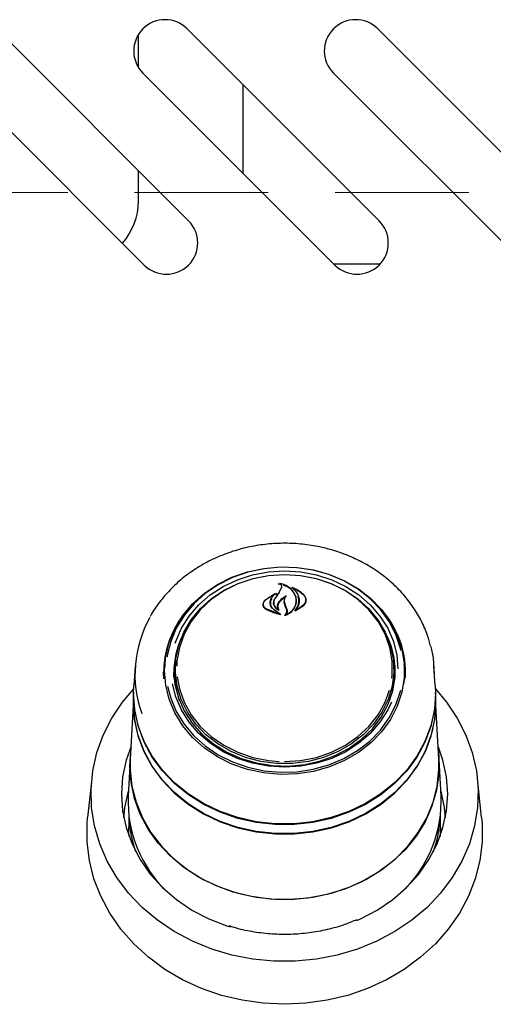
# Model space of a CAD drawing. Header units: inches. Extents: x 33 to 211, y 23 to 146.
# Tile 7 of 66: x 69.35 to 72.19, y 51.42 to 57.32. Entities that reach past the tile are written whole.
import ezdxf

# ---------------------------------------------------------------- set-up
doc = ezdxf.new("R2010")
doc.units = ezdxf.units.IN
doc.header["$LTSCALE"] = 16
doc.header["$MEASUREMENT"] = 0
doc.linetypes.add('HIDDEN', pattern=[0.075, 0.05, -0.025])
doc.layers.add('FORMAT', color=7, linetype='Continuous')

msp = doc.modelspace()

# ---------------------------------------------------------------- linework, layer by layer
at = {"color": 7, "linetype": 'Continuous', "lineweight": 25}
for p, q in [((70.3654, 56.1119), (69.2164, 57.261)), ((71.5064, 56.1119), (70.3574, 57.261)), ((72.6474, 56.1119), (71.4984, 57.261)), ((70.0653, 57.0298), (70.0653, 57.227)), ((68.9512, 56.9958), (70.1003, 55.8468)), ((70.0922, 56.9958), (71.2413, 55.8468)), ((71.2332, 56.9958), (72.3823, 55.8468)), ((70.6903, 56.928), (70.6903, 56.3977)), ((70.0653, 56.2283), (70.0653, 56.412)), ((71.2347, 55.8533), (71.5126, 55.8533)), ((70.9093, 53.9334), (70.9043, 53.9365)), ((70.9055, 53.8839), (70.9186, 53.9068)), ((70.9205, 53.9114), (70.9073, 53.8873)), ((70.912, 53.94), (70.912, 53.9339)), ((70.9186, 53.9068), (70.9199, 53.9146)), ((70.9202, 53.9107), (70.9202, 53.9146)), ((70.9845, 53.915), (70.9845, 53.9099)), ((70.8797, 53.8763), (70.8228, 53.8383)), ((70.8612, 53.8517), (70.8809, 53.8751)), ((70.8812, 53.8718), (70.8812, 53.8756)), ((70.8936, 53.8785), (70.885, 53.8714)), ((70.9379, 53.8356), (70.9379, 53.8213)), ((71.0106, 53.8258), (71.0106, 53.8383)), ((71.068, 53.8306), (71.068, 53.8426)), ((70.8122, 53.8162), (70.8122, 53.8038)), ((70.8286, 53.7901), (70.9066, 53.7586)), ((70.8703, 53.821), (70.8752, 53.8268)), ((70.8752, 53.827), (70.8752, 53.813)), ((70.9076, 53.76), (70.8753, 53.7838)), ((70.8767, 53.7837), (70.9159, 53.7559)), ((70.9017, 53.7853), (70.9017, 53.7865)), ((70.9374, 53.8228), (70.9441, 53.8046)), ((70.9393, 53.8253), (70.946, 53.8068)), ((70.9529, 53.7827), (70.9441, 53.8046)), ((70.946, 53.8068), (70.9548, 53.7841)), ((71.0045, 53.7767), (71.0568, 53.811)), ((71.0098, 53.7837), (71.0098, 53.7825)), ((71.0113, 53.783), (71.0552, 53.8143)), ((70.9079, 53.7588), (70.9079, 53.7594)), ((70.9484, 53.7541), (70.9484, 53.7537)), ((70.046, 53.4443), (70.038, 53.3301)), ((70.2234, 53.4556), (70.2227, 53.4445)), ((70.2841, 53.3994), (70.2853, 53.4338)), ((70.2873, 53.4619), (70.2853, 53.4338)), ((71.5954, 53.4338), (71.5934, 53.4619)), ((71.658, 53.4445), (71.6572, 53.4556)), ((71.8427, 53.3301), (71.8347, 53.4443)), ((70.2175, 53.3711), (70.2162, 53.4091)), ((70.2177, 53.3688), (70.2163, 53.4068)), ((70.2781, 53.3796), (70.2773, 53.4069)), ((70.0363, 53.2828), (70.038, 53.3301)), ((70.0364, 53.2882), (70.0348, 53.2594)), ((71.8458, 53.2594), (71.8443, 53.2882)), ((71.8468, 53.2238), (71.8458, 53.2594)), ((70.034, 53.2121), (70.0169, 52.8855)), ((71.8638, 52.8855), (71.8467, 53.2121)), ((70.0152, 52.8853), (70.0038, 52.6672)), ((70.0143, 52.8489), (70.0194, 52.9328)), ((71.8769, 52.6672), (71.8654, 52.8853)), ((69.7861, 52.7717), (69.7615, 52.5384)), ((72.1191, 52.5384), (72.0946, 52.7717)), ((71.8778, 52.6304), (71.8769, 52.6672)), ((70.0073, 52.5517), (70.0073, 52.4803)), ((71.8734, 52.4803), (71.8734, 52.5514))]:
    msp.add_line(p, q, dxfattribs=at)
at = {"color": 7, "linetype": 'Continuous', "lineweight": 25, "flags": 128}
for points in [[(70.2221, 53.418), (70.2291, 53.5046), (70.2499, 53.5895), (70.2842, 53.671), (70.3312, 53.7476), (70.3901, 53.8178), (70.4598, 53.8803), (70.5387, 53.9337), (70.6255, 53.9771), (70.7184, 54.0096), (70.8156, 54.0306), (70.9153, 54.0396), (71.0154, 54.0366), (71.1141, 54.0215), (71.2094, 53.9947), (71.2994, 53.9567), (71.3825, 53.9082), (71.457, 53.8501), (71.5214, 53.7836), (71.5745, 53.71), (71.6152, 53.6308), (71.6429, 53.5473), (71.6568, 53.4614), (71.6568, 53.3746), (71.6429, 53.2887), (71.6152, 53.2053), (71.5745, 53.126), (71.5214, 53.0524), (71.457, 52.9859), (71.3825, 52.9279), (71.2994, 52.8794), (71.2094, 52.8413), (71.1141, 52.8145), (71.0154, 52.7994), (70.9153, 52.7964), (70.8156, 52.8055), (70.7184, 52.8265), (70.6255, 52.859), (70.5387, 52.9024), (70.4598, 52.9558), (70.3901, 53.0182), (70.3312, 53.0884), (70.2842, 53.165), (70.2499, 53.2466), (70.2291, 53.3315), (70.2221, 53.418)], [(71.637, 53.539), (71.6342, 53.5513), (71.6069, 53.6336), (71.5666, 53.7119), (71.5142, 53.7846), (71.4506, 53.8503), (71.377, 53.9076), (71.295, 53.9555), (71.2061, 53.9931), (71.1119, 54.0196), (71.0145, 54.0345), (70.9156, 54.0375), (70.8172, 54.0285), (70.7211, 54.0078), (70.6294, 53.9757), (70.5437, 53.9328), (70.4657, 53.8801), (70.397, 53.8184), (70.3388, 53.7491), (70.2923, 53.6734), (70.2585, 53.5929), (70.2379, 53.509), (70.2366, 53.5005)], [(70.2858, 53.5825), (70.2892, 53.5929), (70.323, 53.6715), (70.3694, 53.7451), (70.4275, 53.8122), (70.4959, 53.8715), (70.5734, 53.9218), (70.6584, 53.962), (70.7491, 53.9913), (70.8438, 54.0091), (70.9403, 54.0151), (71.0369, 54.0091), (71.1315, 53.9913), (71.2223, 53.962), (71.3072, 53.9218), (71.3847, 53.8715), (71.4532, 53.8122), (71.5112, 53.7451), (71.5576, 53.6715), (71.5915, 53.5929), (71.6121, 53.511), (71.619, 53.4297)], [(70.9403, 53.9943), (71.0356, 53.9883), (71.1288, 53.9703), (71.218, 53.9407), (71.3013, 53.9002), (71.3769, 53.8497), (71.4432, 53.7901), (71.4988, 53.7228), (71.5425, 53.6493), (71.5733, 53.571), (71.5907, 53.4896), (71.5942, 53.407), (71.5837, 53.3248), (71.5596, 53.2447), (71.5222, 53.1686), (71.4725, 53.098), (71.4114, 53.0344), (71.3402, 52.9792), (71.2605, 52.9336), (71.1741, 52.8984), (71.0826, 52.8746), (70.9881, 52.8626), (70.8926, 52.8626), (70.7981, 52.8746), (70.7066, 52.8984), (70.6201, 52.9336), (70.5405, 52.9792), (70.4693, 53.0344), (70.4082, 53.098), (70.3585, 53.1686), (70.3211, 53.2447), (70.2969, 53.3248), (70.2865, 53.407), (70.29, 53.4896), (70.3073, 53.571), (70.3382, 53.6493), (70.3819, 53.7228), (70.4374, 53.7901), (70.5037, 53.8497), (70.5793, 53.9002), (70.6626, 53.9407), (70.7518, 53.9703), (70.8451, 53.9883), (70.9403, 53.9943)], [(71.5824, 53.3724), (71.5844, 53.3913), (71.5844, 53.4749), (71.57, 53.5576), (71.5416, 53.6375), (71.4997, 53.7128), (71.4453, 53.7819), (71.3797, 53.8432), (71.3042, 53.8953), (71.2206, 53.9371), (71.1307, 53.9677), (71.0366, 53.9863), (70.9403, 53.9925), (70.8441, 53.9863), (70.75, 53.9677), (70.6601, 53.9371), (70.5765, 53.8953), (70.501, 53.8432), (70.4353, 53.7819), (70.381, 53.7128), (70.3391, 53.6375), (70.3106, 53.5576), (70.2962, 53.4749), (70.2946, 53.4454)], [(71.8156, 53.5632), (71.8293, 53.4946), (71.8363, 53.3974)], [(71.6553, 53.3413), (71.6593, 53.4069), (71.658, 53.4445)], [(70.2775, 53.387), (70.2834, 53.3381), (70.3044, 53.2561), (70.3391, 53.1777), (70.3865, 53.1045), (70.4458, 53.0381), (70.5156, 52.9798), (70.5944, 52.9309), (70.6806, 52.8926), (70.7724, 52.8654), (70.8677, 52.8502), (70.9646, 52.8471), (71.061, 52.8563), (71.1547, 52.8776), (71.244, 52.9104), (71.3267, 52.9541), (71.4012, 53.0078), (71.4659, 53.0704), (71.5194, 53.1404), (71.5606, 53.2164), (71.5885, 53.2968), (71.6026, 53.3798), (71.6032, 53.387)], [(70.3109, 53.2387), (70.2911, 53.3166), (70.2841, 53.3994)], [(70.2972, 53.381), (70.3106, 53.3087), (70.3391, 53.2288), (70.381, 53.1535), (70.4353, 53.0844), (70.501, 53.0231), (70.5765, 52.971), (70.6601, 52.9292), (70.75, 52.8986), (70.8441, 52.88), (70.908, 52.8745)], [(71.8432, 53.31), (71.9106, 53.2296), (71.9745, 53.1338), (72.0258, 53.0326), (72.0639, 52.927), (72.0884, 52.8185), (72.0989, 52.7083), (72.0954, 52.5977), (72.0779, 52.4882), (72.0465, 52.381), (72.0017, 52.2774), (71.9441, 52.1787), (71.8742, 52.0862), (71.7931, 52.0008), (71.7015, 51.9237), (71.6008, 51.8557), (71.492, 51.7978), (71.3765, 51.7506), (71.2557, 51.7147), (71.1311, 51.6905), (71.0042, 51.6784), (70.8765, 51.6784), (70.7495, 51.6905), (70.6249, 51.7147), (70.5042, 51.7506), (70.3887, 51.7978), (70.2799, 51.8557), (70.1791, 51.9237), (70.0876, 52.0008), (70.0064, 52.0862), (69.9366, 52.1787), (69.8789, 52.2774), (69.8341, 52.381), (69.8028, 52.4882), (69.7852, 52.5977), (69.7817, 52.7083), (69.7923, 52.8185), (69.8167, 52.927), (69.8549, 53.0326), (69.9062, 53.1338), (69.97, 53.2296), (70.0375, 53.3101)], [(71.8427, 53.3301), (71.8443, 53.2828), (71.8372, 53.1846), (71.8159, 53.0881), (71.7809, 52.9946), (71.7325, 52.9056), (71.6717, 52.8226), (71.5993, 52.7468), (71.5166, 52.6795), (71.4247, 52.6217), (71.3252, 52.5744), (71.2197, 52.5382), (71.1097, 52.5137), (70.9971, 52.5014), (70.8836, 52.5014), (70.7709, 52.5137), (70.661, 52.5382), (70.5554, 52.5744), (70.4559, 52.6217), (70.3641, 52.6795), (70.2813, 52.7468), (70.209, 52.8226), (70.1482, 52.9056), (70.0998, 52.9946), (70.0647, 53.0881), (70.0435, 53.1846), (70.0363, 53.2828)], [(70.24, 53.3258), (70.2585, 53.2542), (70.2923, 53.1737), (70.3388, 53.098), (70.397, 53.0287), (70.4657, 52.967), (70.5437, 52.9143), (70.6294, 52.8714), (70.7211, 52.8393), (70.8172, 52.8186), (70.9156, 52.8096), (71.0145, 52.8126), (71.1119, 52.8275), (71.2061, 52.854), (71.295, 52.8915), (71.377, 52.9395), (71.4506, 52.9968), (71.5142, 53.0625), (71.5666, 53.1351), (71.6069, 53.2134), (71.6342, 53.2958), (71.6357, 53.3021)], [(71.5795, 53.2298), (71.5576, 53.1832), (71.5112, 53.1096), (71.4532, 53.0425), (71.3847, 52.9832), (71.3072, 52.9329), (71.2223, 52.8928), (71.1315, 52.8634), (71.0369, 52.8456), (70.9403, 52.8396), (70.8438, 52.8456), (70.7491, 52.8634), (70.6584, 52.8928), (70.5734, 52.9329), (70.4959, 52.9832), (70.4275, 53.0425), (70.3694, 53.1096), (70.323, 53.1832), (70.2892, 53.2618), (70.2693, 53.3394)], [(70.9403, 52.8738), (71.0366, 52.88), (71.1307, 52.8986), (71.2206, 52.9292), (71.3042, 52.971), (71.3797, 53.0231), (71.4453, 53.0844), (71.4997, 53.1535), (71.5416, 53.2288), (71.568, 53.3011)], [(70.0348, 53.2594), (70.0339, 53.2238), (70.0411, 53.1254), (70.0624, 53.0285), (70.0976, 52.9348), (70.146, 52.8456), (70.207, 52.7624), (70.2796, 52.6864), (70.3626, 52.6189), (70.4546, 52.561), (70.5544, 52.5135), (70.6602, 52.4772), (70.7705, 52.4527), (70.8834, 52.4403), (70.9973, 52.4403), (71.1102, 52.4527), (71.2204, 52.4772), (71.3263, 52.5135), (71.426, 52.561), (71.5181, 52.6189), (71.6011, 52.6864), (71.6736, 52.7624), (71.7346, 52.8456), (71.7831, 52.9348), (71.8183, 53.0285), (71.8396, 53.1254), (71.8468, 53.2238)], [(71.8275, 53.0703), (71.8167, 53.0293), (71.7816, 52.9357), (71.7332, 52.8467), (71.6723, 52.7636), (71.5999, 52.6878), (71.5171, 52.6204), (71.4251, 52.5626), (71.3256, 52.5152), (71.2199, 52.4789), (71.1099, 52.4545), (70.9971, 52.4421), (70.8835, 52.4421), (70.7708, 52.4545), (70.6607, 52.4789), (70.5551, 52.5152), (70.4555, 52.5626), (70.3636, 52.6204), (70.2808, 52.6878), (70.2084, 52.7636), (70.1475, 52.8467), (70.0991, 52.9357), (70.064, 53.0293), (70.0427, 53.1259), (70.0356, 53.2241), (70.0357, 53.2378)], [(71.8418, 53.2235), (71.8368, 53.1797), (71.8155, 53.0831), (71.7805, 52.9897), (71.7322, 52.9008), (71.6714, 52.8178), (71.599, 52.7421), (71.5163, 52.6748), (71.4245, 52.617), (71.3251, 52.5697), (71.2196, 52.5335), (71.1097, 52.5091), (70.9971, 52.4968), (70.8836, 52.4968), (70.771, 52.5091), (70.6611, 52.5335), (70.5556, 52.5697), (70.4562, 52.617), (70.3644, 52.6748), (70.2816, 52.7421), (70.2093, 52.8178), (70.1485, 52.9008), (70.1002, 52.9897), (70.0651, 53.0831), (70.0439, 53.1797), (70.039, 53.2229)], [(70.0211, 52.9656), (69.9922, 52.8827), (69.971, 52.7823), (69.9639, 52.6803), (69.971, 52.5784), (69.9922, 52.478), (70.0273, 52.3805), (70.0757, 52.2874), (70.1367, 52.2), (70.2094, 52.1196), (70.2928, 52.0474), (70.3856, 51.9844), (70.4865, 51.9316), (70.5941, 51.8897), (70.6147, 51.8831)], [(71.3725, 51.922), (71.3941, 51.9316), (71.495, 51.9844), (71.5878, 52.0474), (71.6712, 52.1196), (71.7439, 52.2), (71.8049, 52.2874), (71.8533, 52.3805), (71.8884, 52.478), (71.9097, 52.5784), (71.9168, 52.6803), (71.9097, 52.7823), (71.8884, 52.8827), (71.8596, 52.9655)], [(71.8613, 52.9328), (71.8646, 52.8983), (71.8646, 52.7995), (71.8506, 52.7015), (71.8228, 52.6058), (71.7816, 52.5137), (71.7277, 52.4267), (71.6618, 52.3461), (71.585, 52.2731), (71.4984, 52.2089), (71.4034, 52.1543), (71.3013, 52.1103), (71.1938, 52.0775), (71.0824, 52.0564), (70.9689, 52.0473), (70.8549, 52.0503), (70.7422, 52.0655), (70.6326, 52.0925), (70.5276, 52.131), (70.4288, 52.1803), (70.3378, 52.2399), (70.256, 52.3086), (70.1845, 52.3855), (70.1245, 52.4695), (70.0768, 52.5592), (70.0422, 52.6533), (70.0213, 52.7503), (70.0143, 52.8489), (70.0143, 52.8489)], [(70.0169, 52.8855), (70.0164, 52.8245), (70.0269, 52.7263), (70.0512, 52.6301), (70.089, 52.5371), (70.1398, 52.4489), (70.2026, 52.3667), (70.2767, 52.2918), (70.3608, 52.2254), (70.4537, 52.1685), (70.554, 52.1219), (70.6601, 52.0863), (70.7705, 52.0622), (70.8834, 52.0501), (70.9972, 52.0501), (71.1102, 52.0622), (71.2206, 52.0863), (71.3267, 52.1219), (71.427, 52.1685), (71.5199, 52.2254), (71.604, 52.2918), (71.678, 52.3667), (71.7409, 52.4489), (71.7916, 52.5371), (71.8295, 52.6301), (71.8538, 52.7263), (71.8643, 52.8245), (71.8638, 52.8855)], [(69.978, 52.537), (69.9843, 52.5992), (70.0054, 52.6969)], [(71.8753, 52.6968), (71.8963, 52.5992), (71.9026, 52.537)], [(72.1191, 52.5384), (72.1222, 52.5022), (72.1224, 52.3911), (72.1087, 52.2806), (72.0812, 52.1721), (72.0404, 52.0668), (71.9866, 51.9659), (71.9206, 51.8707), (71.843, 51.7822), (71.7549, 51.7015), (71.6572, 51.6295), (71.551, 51.5672), (71.4377, 51.5151), (71.3186, 51.4739), (71.195, 51.4442), (71.0684, 51.4262), (70.9403, 51.4202), (70.8122, 51.4262), (70.6857, 51.4442), (70.5621, 51.4739), (70.4429, 51.5151), (70.3296, 51.5672), (70.2235, 51.6295), (70.1257, 51.7015), (70.0376, 51.7822), (69.96, 51.8707), (69.894, 51.9659), (69.8403, 52.0668), (69.7994, 52.1721), (69.772, 52.2806), (69.7583, 52.3911), (69.7584, 52.5022), (69.7615, 52.5384)], [(70.0094, 52.425), (70.0083, 52.4429), (70.0073, 52.4803)], [(71.8734, 52.4803), (71.8724, 52.4429), (71.8712, 52.425)]]:
    msp.add_lwpolyline(points, dxfattribs=at)
at = {"color": 7, "linetype": 'Continuous', "lineweight": 25}
for centre, radius, start, end in [((70.2248, 57.1284), 0.1875, 45, 225), ((71.3658, 57.1284), 0.1875, 45, 225), ((69.6903, 56.2283), 0.375, 318.07219, 0), ((70.2328, 55.9793), 0.1875, 225, 45), ((71.3738, 55.9793), 0.1875, 225, 45), ((76.465, 50.0576), 6.7494, 145.42963, 145.79281), ((74.8292, 51.0876), 4.8181, 144.5234, 145.02169), ((70.7922, 53.4031), 0.576, 140.17772, 179.40727), ((71.0962, 53.4063), 0.568, 356.44788, 40.07171), ((70.7293, 53.3976), 0.6846, 150.37979, 200.13159), ((70.7785, 53.4042), 0.5622, 149.45846, 179.73478), ((71.1065, 53.4056), 0.5577, 356.22168, 30.64316), ((70.7863, 53.4056), 0.509, 154.51328, 179.85855), ((71.0951, 53.4059), 0.5082, 357.02855, 25.4887), ((70.7816, 53.3978), 0.5043, 161.21017, 179.93058), ((71.099, 53.3978), 0.5043, 0.06942, 18.78983), ((71.0992, 53.3996), 0.4974, 341.11891, 3.93725), ((70.7598, 52.6404), 0.7565, 177.96626, 226.07678), ((71.1232, 52.6402), 0.7547, 313.84119, 359.25839), ((70.7183, 52.575), 0.7111, 182.22459, 199.68168), ((71.1642, 52.5746), 0.7092, 340.29457, 357.76989)]:
    msp.add_arc(centre, radius, start, end, dxfattribs=at)
for points, knots in [([(71.8139, 53.5656), (71.8085, 53.5867), (71.7954, 53.6379), (71.7608, 53.7157), (71.7126, 53.798), (71.6533, 53.8746), (71.5841, 53.9447), (71.506, 54.0071), (71.42, 54.0611), (71.3272, 54.1059), (71.2291, 54.1408), (71.1268, 54.1654), (71.022, 54.1793), (70.916, 54.1822), (70.8103, 54.1742), (70.7063, 54.1554), (70.6056, 54.1259), (70.5095, 54.0863), (70.4194, 54.0369), (70.3367, 53.9786), (70.2621, 53.9121), (70.198, 53.838), (70.1561, 53.7806), (70.1393, 53.7468), (70.1367, 53.7415)], [0, 0, 0, 0, 0.033273, 0.080707, 0.128209, 0.175797, 0.223478, 0.271246, 0.319091, 0.366999, 0.414955, 0.462948, 0.510969, 0.559009, 0.607065, 0.655131, 0.703201, 0.751268, 0.799323, 0.847352, 0.895339, 0.943263, 0.991106, 1, 1, 1, 1]), ([(70.9043, 53.9365), (70.9042, 53.9365), (70.9041, 53.9366), (70.9039, 53.9368), (70.9039, 53.9371), (70.9039, 53.9374), (70.9041, 53.9376), (70.9044, 53.9377), (70.9047, 53.9378), (70.905, 53.9378), (70.9051, 53.9378), (70.9051, 53.9378)], [0, 0, 0, 0, 0.12213, 0.244142, 0.369036, 0.495912, 0.621919, 0.744524, 0.862853, 0.97805, 1, 1, 1, 1]), ([(70.912, 53.9356), (70.9101, 53.9364), (70.9079, 53.9373), (70.9054, 53.9377), (70.9051, 53.9378)], [0, 0, 0, 0, 0.876861, 1, 1, 1, 1]), ([(70.9133, 53.9407), (70.9132, 53.9407), (70.913, 53.9407), (70.9127, 53.9407), (70.9124, 53.9406), (70.9122, 53.9404), (70.912, 53.9401), (70.912, 53.9399), (70.9121, 53.9396), (70.9122, 53.9395), (70.9123, 53.9395)], [0, 0, 0, 0, 0.124916, 0.249845, 0.374681, 0.500899, 0.629518, 0.760573, 0.89304, 1, 1, 1, 1]), ([(70.9123, 53.9395), (70.9137, 53.9381), (70.9175, 53.9346), (70.9212, 53.9279), (70.9228, 53.9195), (70.9213, 53.9141), (70.9205, 53.9114)], [0, 0, 0, 0, 0.174088, 0.44912, 0.724048, 1, 1, 1, 1]), ([(71.0052, 53.8676), (71.001, 53.8762), (70.9927, 53.8934), (70.9704, 53.9149), (70.9438, 53.9315), (70.9231, 53.9377), (70.9133, 53.9407)], [0, 0, 0, 0, 0.258265, 0.514964, 0.771456, 1, 1, 1, 1]), ([(71.0071, 53.8644), (71.0009, 53.8758), (70.9884, 53.8985), (70.96, 53.9208), (70.9387, 53.927), (70.9327, 53.9288)], [0, 0, 0, 0, 0.417442, 0.835066, 1, 1, 1, 1]), ([(70.9725, 53.9153), (70.9724, 53.9153), (70.9723, 53.9155), (70.9721, 53.9157), (70.9721, 53.9159), (70.9722, 53.9162), (70.9724, 53.9164), (70.9727, 53.9166), (70.973, 53.9166), (70.9733, 53.9166), (70.9735, 53.9166), (70.9735, 53.9165)], [0, 0, 0, 0, 0.117367, 0.234628, 0.354486, 0.476491, 0.598282, 0.717509, 0.833042, 0.945512, 1, 1, 1, 1]), ([(70.986, 53.9157), (70.9859, 53.9157), (70.9857, 53.9158), (70.9853, 53.9158), (70.985, 53.9157), (70.9848, 53.9155), (70.9846, 53.9153), (70.9845, 53.9151), (70.9846, 53.9148), (70.9847, 53.9146), (70.9848, 53.9145), (70.9849, 53.9145)], [0, 0, 0, 0, 0.115309, 0.230631, 0.345819, 0.46208, 0.580288, 0.700515, 0.821958, 0.943233, 1, 1, 1, 1]), ([(71.0568, 53.8683), (71.0403, 53.8819), (71.0189, 53.8996), (70.9909, 53.9099), (70.9845, 53.9122)], [0, 0, 0, 0, 0.771761, 1, 1, 1, 1]), ([(70.9849, 53.9145), (70.9912, 53.9091), (71.0055, 53.8972), (71.0202, 53.8743), (71.0289, 53.8476), (71.0272, 53.8293), (71.0264, 53.8202)], [0, 0, 0, 0, 0.211219, 0.473544, 0.735971, 1, 1, 1, 1]), ([(71.0552, 53.8713), (71.0444, 53.8809), (71.0242, 53.8986), (70.998, 53.9103), (70.986, 53.9157)], [0, 0, 0, 0, 0.53912, 1, 1, 1, 1]), ([(70.8213, 53.8363), (70.8184, 53.8332), (70.8125, 53.8269), (70.8095, 53.8154), (70.8112, 53.8039), (70.8174, 53.794), (70.8243, 53.7894), (70.8273, 53.7873)], [0, 0, 0, 0, 0.205061, 0.410015, 0.617522, 0.82692, 1, 1, 1, 1]), ([(70.8228, 53.8383), (70.821, 53.8365), (70.8174, 53.8328), (70.814, 53.8265), (70.8122, 53.8198), (70.8121, 53.813), (70.8138, 53.8063), (70.8172, 53.8001), (70.822, 53.7945), (70.8264, 53.7916), (70.8286, 53.7901)], [0, 0, 0, 0, 0.124988, 0.249788, 0.37493, 0.499758, 0.624703, 0.749738, 0.874683, 1, 1, 1, 1]), ([(70.8925, 53.8798), (70.8713, 53.8695), (70.8454, 53.857), (70.825, 53.8395), (70.8213, 53.8363)], [0, 0, 0, 0, 0.820436, 1, 1, 1, 1]), ([(70.8536, 53.8246), (70.8539, 53.8293), (70.8546, 53.8386), (70.859, 53.8474), (70.8612, 53.8517)], [0, 0, 0, 0, 0.500006, 1, 1, 1, 1]), ([(70.863, 53.848), (70.8599, 53.8414), (70.8559, 53.833), (70.8557, 53.8242), (70.8556, 53.8223)], [0, 0, 0, 0, 0.784206, 1, 1, 1, 1]), ([(70.8814, 53.8497), (70.8783, 53.844), (70.8723, 53.8328), (70.8732, 53.8143), (70.8816, 53.7971), (70.8939, 53.7859), (70.9027, 53.7812), (70.905, 53.78)], [0, 0, 0, 0, 0.229606, 0.459163, 0.689567, 0.918384, 1, 1, 1, 1]), ([(70.8831, 53.852), (70.8801, 53.8461), (70.874, 53.8343), (70.8756, 53.8149), (70.8844, 53.7978), (70.8952, 53.7896), (70.9001, 53.7858)], [0, 0, 0, 0, 0.25973, 0.519492, 0.779232, 1, 1, 1, 1]), ([(70.8809, 53.8751), (70.881, 53.8751), (70.8811, 53.8753), (70.8812, 53.8756), (70.8812, 53.8758), (70.881, 53.8761), (70.8808, 53.8762), (70.8805, 53.8764), (70.8801, 53.8764), (70.8798, 53.8763), (70.8797, 53.8763), (70.8797, 53.8763)], [0, 0, 0, 0, 0.119019, 0.23799, 0.358089, 0.478863, 0.59913, 0.717921, 0.834948, 0.950718, 1, 1, 1, 1]), ([(70.8925, 53.8798), (70.8926, 53.8798), (70.8928, 53.8798), (70.8931, 53.8798), (70.8934, 53.8798), (70.8937, 53.8796), (70.8939, 53.8794), (70.894, 53.8792), (70.8939, 53.8789), (70.8938, 53.8787), (70.8937, 53.8786), (70.8936, 53.8785)], [0, 0, 0, 0, 0.111143, 0.222305, 0.333266, 0.445656, 0.560691, 0.678524, 0.798104, 0.917527, 1, 1, 1, 1]), ([(70.9039, 53.8252), (70.9102, 53.8338), (70.9218, 53.8496), (70.9402, 53.8604), (70.9486, 53.8654)], [0, 0, 0, 0, 0.544328, 1, 1, 1, 1]), ([(70.9415, 53.8563), (70.932, 53.8496), (70.9177, 53.8397), (70.9087, 53.8267), (70.9057, 53.8223)], [0, 0, 0, 0, 0.6668319, 1, 1, 1, 1]), ([(70.9368, 53.8331), (70.9365, 53.831), (70.9361, 53.8275), (70.937, 53.8241), (70.9374, 53.8228)], [0, 0, 0, 0, 0.62636, 1, 1, 1, 1]), ([(70.95, 53.8643), (70.9484, 53.8624), (70.9441, 53.8574), (70.9395, 53.8482), (70.9372, 53.8367), (70.9386, 53.8291), (70.9393, 53.8253)], [0, 0, 0, 0, 0.1633231, 0.4416349, 0.7203692, 1, 1, 1, 1]), ([(70.9486, 53.8654), (70.9487, 53.8654), (70.9489, 53.8655), (70.9493, 53.8655), (70.9496, 53.8655), (70.9499, 53.8653), (70.9501, 53.8651), (70.9502, 53.8648), (70.9502, 53.8646), (70.9501, 53.8644), (70.95, 53.8643), (70.95, 53.8643)], [0, 0, 0, 0, 0.118969, 0.237969, 0.356377, 0.474964, 0.594691, 0.716041, 0.83881, 0.962165, 1, 1, 1, 1]), ([(71.0086, 53.8204), (71.0098, 53.8284), (71.0121, 53.8443), (71.0075, 53.8598), (71.0052, 53.8676)], [0, 0, 0, 0, 0.499997, 1, 1, 1, 1]), ([(71.0106, 53.818), (71.0119, 53.8297), (71.0137, 53.8455), (71.0085, 53.8606), (71.0071, 53.8644)], [0, 0, 0, 0, 0.745682, 1, 1, 1, 1]), ([(71.0244, 53.8182), (71.0261, 53.8304), (71.0283, 53.8453), (71.0208, 53.8588), (71.0194, 53.8613)], [0, 0, 0, 0, 0.8115102, 1, 1, 1, 1]), ([(71.0552, 53.8143), (71.0588, 53.8185), (71.066, 53.8271), (71.069, 53.8426), (71.0661, 53.8581), (71.0588, 53.8669), (71.0552, 53.8713)], [0, 0, 0, 0, 0.249982, 0.499986, 0.749961, 1, 1, 1, 1]), ([(71.0568, 53.811), (71.0606, 53.8154), (71.0681, 53.8241), (71.0711, 53.8398), (71.0678, 53.8554), (71.0604, 53.8641), (71.0568, 53.8683)], [0, 0, 0, 0, 0.25361, 0.507148, 0.762072, 1, 1, 1, 1]), ([(70.8273, 53.7873), (70.851, 53.7759), (70.8788, 53.7626), (70.9104, 53.7556), (70.915, 53.7545)], [0, 0, 0, 0, 0.853885, 1, 1, 1, 1]), ([(70.8753, 53.7838), (70.8691, 53.7897), (70.8567, 53.8016), (70.8546, 53.8169), (70.8536, 53.8246)], [0, 0, 0, 0, 0.49991, 1, 1, 1, 1]), ([(70.8556, 53.8223), (70.8564, 53.8161), (70.858, 53.8038), (70.8677, 53.791), (70.875, 53.7851), (70.8767, 53.7837)], [0, 0, 0, 0, 0.432173, 0.864462, 1, 1, 1, 1]), ([(70.9017, 53.7867), (70.9007, 53.7892), (70.8983, 53.795), (70.8973, 53.8047), (70.8988, 53.8153), (70.9022, 53.8219), (70.9039, 53.8252)], [0, 0, 0, 0, 0.194715, 0.462364, 0.73062, 1, 1, 1, 1]), ([(70.9057, 53.8223), (70.9033, 53.8174), (70.8987, 53.8076), (70.8999, 53.7929), (70.9045, 53.7846), (70.9065, 53.781)], [0, 0, 0, 0, 0.3650903, 0.7301404, 1, 1, 1, 1]), ([(70.9001, 53.7858), (70.9002, 53.7858), (70.9004, 53.7857), (70.9007, 53.7856), (70.901, 53.7857), (70.9013, 53.7858), (70.9016, 53.786), (70.9017, 53.7863), (70.9017, 53.7865), (70.9017, 53.7867), (70.9017, 53.7867)], [0, 0, 0, 0, 0.128484, 0.256997, 0.384889, 0.512513, 0.64059, 0.769642, 0.899778, 1, 1, 1, 1]), ([(70.9065, 53.781), (70.9065, 53.7809), (70.9066, 53.7808), (70.9066, 53.7805), (70.9065, 53.7802), (70.9062, 53.78), (70.9059, 53.7799), (70.9056, 53.7799), (70.9053, 53.7799), (70.9051, 53.78), (70.905, 53.78)], [0, 0, 0, 0, 0.131234, 0.262457, 0.39379, 0.524147, 0.652794, 0.77978, 0.905883, 1, 1, 1, 1]), ([(70.9403, 53.749), (70.9417, 53.7502), (70.9466, 53.754), (70.9523, 53.7622), (70.9551, 53.7728), (70.9536, 53.7796), (70.9529, 53.7827)], [0, 0, 0, 0, 0.130211, 0.436732, 0.746177, 1, 1, 1, 1]), ([(70.9414, 53.7477), (70.9509, 53.752), (70.9724, 53.7617), (70.9986, 53.786), (71.0065, 53.807), (71.0106, 53.818)], [0, 0, 0, 0, 0.276671, 0.623599, 1, 1, 1, 1]), ([(70.9548, 53.7841), (70.9555, 53.7813), (70.9568, 53.7756), (70.9556, 53.767), (70.9526, 53.7599), (70.9496, 53.756), (70.9485, 53.7546)], [0, 0, 0, 0, 0.280338, 0.560252, 0.840539, 1, 1, 1, 1]), ([(70.9499, 53.7534), (70.9563, 53.7569), (70.9704, 53.7644), (70.9879, 53.7801), (71.002, 53.7992), (71.0064, 53.8133), (71.0086, 53.8204)], [0, 0, 0, 0, 0.217124, 0.477485, 0.738012, 1, 1, 1, 1]), ([(71.0045, 53.7767), (71.0044, 53.7766), (71.0042, 53.7766), (71.0039, 53.7765), (71.0035, 53.7766), (71.0033, 53.7768), (71.0031, 53.777), (71.003, 53.7773), (71.003, 53.7775), (71.0031, 53.7777), (71.0032, 53.7778), (71.0032, 53.7778)], [0, 0, 0, 0, 0.122014, 0.244066, 0.365289, 0.486321, 0.608229, 0.731707, 0.85679, 0.982818, 1, 1, 1, 1]), ([(71.0032, 53.7778), (71.0095, 53.7859), (71.0195, 53.7986), (71.0231, 53.813), (71.0244, 53.8182)], [0, 0, 0, 0, 0.636807, 1, 1, 1, 1]), ([(71.0099, 53.7841), (71.0099, 53.784), (71.0098, 53.7838), (71.0098, 53.7836), (71.0099, 53.7833), (71.0101, 53.7831), (71.0104, 53.7829), (71.0107, 53.7828), (71.011, 53.7829), (71.0112, 53.7829), (71.0113, 53.783)], [0, 0, 0, 0, 0.126384, 0.252764, 0.379156, 0.504902, 0.629594, 0.753297, 0.876511, 1, 1, 1, 1]), ([(71.0264, 53.8202), (71.0246, 53.8133), (71.0213, 53.8006), (71.0135, 53.7892), (71.0099, 53.7841)], [0, 0, 0, 0, 0.546368, 1, 1, 1, 1]), ([(70.9066, 53.7586), (70.9068, 53.7586), (70.907, 53.7586), (70.9073, 53.7586), (70.9076, 53.7588), (70.9078, 53.759), (70.9079, 53.7592), (70.908, 53.7595), (70.9078, 53.7598), (70.9077, 53.7599), (70.9076, 53.76)], [0, 0, 0, 0, 0.122513, 0.245031, 0.367473, 0.490339, 0.614008, 0.738513, 0.863522, 1, 1, 1, 1]), ([(70.9159, 53.7559), (70.916, 53.7559), (70.9161, 53.7557), (70.9162, 53.7555), (70.9162, 53.7552), (70.9161, 53.7549), (70.9159, 53.7547), (70.9156, 53.7546), (70.9153, 53.7545), (70.9151, 53.7545), (70.915, 53.7545)], [0, 0, 0, 0, 0.12581, 0.251585, 0.378177, 0.505106, 0.63142, 0.756438, 0.880071, 1, 1, 1, 1]), ([(70.9414, 53.7477), (70.9412, 53.7477), (70.941, 53.7476), (70.9407, 53.7477), (70.9404, 53.7478), (70.9401, 53.7479), (70.94, 53.7482), (70.9399, 53.7484), (70.94, 53.7487), (70.9401, 53.7489), (70.9402, 53.749), (70.9403, 53.749)], [0, 0, 0, 0, 0.1168767, 0.2337654, 0.3504723, 0.4677029, 0.5860472, 0.705625, 0.8260224, 0.9464518, 1, 1, 1, 1]), ([(70.9485, 53.7546), (70.9485, 53.7545), (70.9484, 53.7543), (70.9483, 53.7541), (70.9484, 53.7538), (70.9486, 53.7536), (70.9489, 53.7534), (70.9492, 53.7533), (70.9496, 53.7533), (70.9498, 53.7534), (70.9499, 53.7534)], [0, 0, 0, 0, 0.126181, 0.252348, 0.378787, 0.505056, 0.630673, 0.755443, 0.879551, 1, 1, 1, 1]), ([(71.3732, 51.9268), (71.3488, 51.9165), (71.2914, 51.8924), (71.1952, 51.8659), (71.0874, 51.8461), (70.9776, 51.8372), (70.8673, 51.8388), (70.7582, 51.8517), (70.6713, 51.8688), (70.6229, 51.885), (70.6086, 51.8898)], [0, 0, 0, 0, 0.103445, 0.243209, 0.382942, 0.522651, 0.662343, 0.802022, 0.941692, 1, 1, 1, 1])]:
    msp.add_open_spline(points, degree=3, knots=knots, dxfattribs=at)
at = {"layer": 'FORMAT', "linetype": 'HIDDEN', "lineweight": 18}
msp.add_line((41.2429, 56.2813), (205.0203, 56.2813), dxfattribs=at)

doc.saveas('drawing.dxf')
